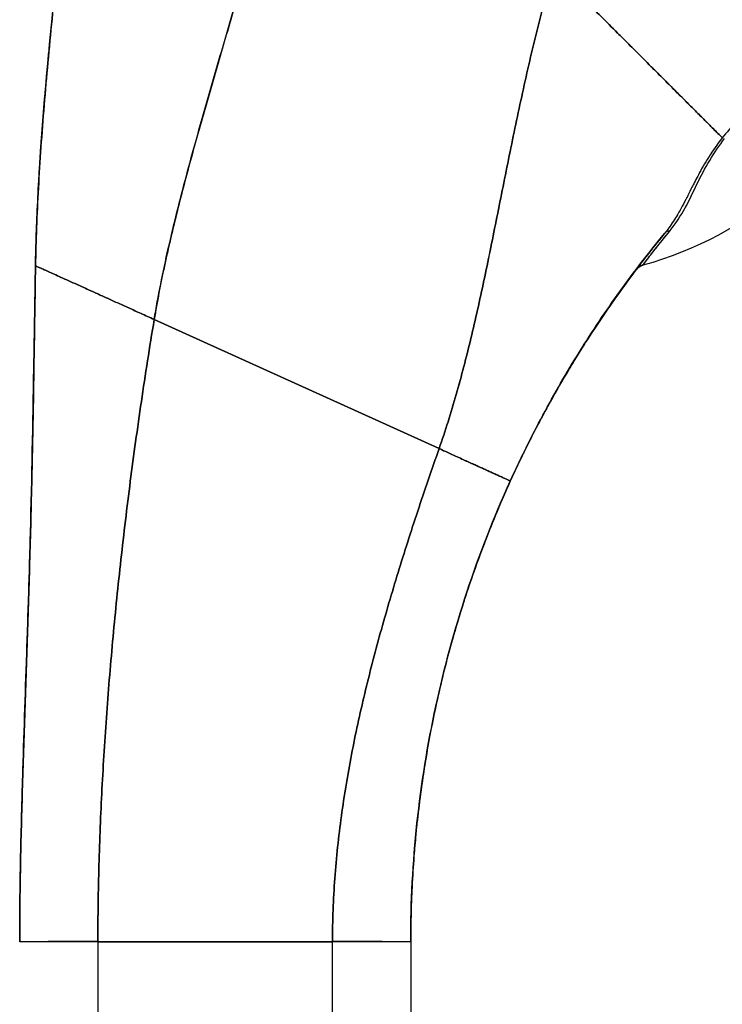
# Model space of a CAD drawing. Extents: x 807 to 1172, y 30 to 260.
# Tile 165 of 214: x 974.92 to 975.98, y 165.22 to 166.71. Entities that reach past the tile are written whole.
import ezdxf

# ---------------------------------------------------------------- set-up
doc = ezdxf.new("R2010")
doc.units = 0
doc.header["$LTSCALE"] = 4
doc.header["$MEASUREMENT"] = 0
doc.layers.get('0').update_dxf_attribs({"linetype": 'CONTINUOUS'})
doc.layers.get('DEFPOINTS').update_dxf_attribs({"linetype": 'CONTINUOUS'})
doc.styles.add('ROMANS', font='romans.shx')
doc.dimstyles.new('Default (ANSI)', dxfattribs={"dimscale": 20, "dimtxt": 0.07, "dimasz": 0.07, "dimexe": 0.125, "dimexo": 0.0625, "dimgap": 0.031496, "dimtad": 0, "dimtih": 1, "dimtoh": 1, "dimrnd": 1e-08, "dimzin": 0, "dimdsep": 46, "dimtxsty": 'ROMANS', "dimblk": 'Filled-1', "dimcen": 0.09, "dimdle": 0.393701, "dimclrd": 256, "dimclre": 256, "dimclrt": 256, "dimadec": 0, "dimazin": 0, "dimtfac": 0.928571, "dimtofl": 0, "dimtmove": 0, "dimatfit": 3, "dimfxl": 1, "dimtolj": 1, "dimtzin": 0, "dimlwd": -1, "dimlwe": -1, "dimarcsym": 0})

# ---------------------------------------------------------------- blocks, each defined once
blk = doc.blocks.new('Filled-1')
at = {"color": 0}
for p, q in [((0, 0), (-1, 0.1786)), ((-1, 0.1786), (-1, -0.1786)), ((-1, 0), (0, 0)), ((-1, -0.1786), (0, 0))]:
    blk.add_line(p, q, dxfattribs=at)
at = {"color": 0, "flags": 128}
blk.add_lwpolyline([(-1, -0.1786), (0, 0), (-1, 0.1786), (-1, -0.1786)], dxfattribs=at)
at = {"color": 0}
blk.add_solid([(-1, -0.1786), (0, 0), (-1, 0.1786), (-1, -0.1786)], dxfattribs=at)
blk = doc.blocks.new('*D76')
at = {"transparency": 16777216}
for p, q in [((976.1389, 199.4239), (966.2743, 199.4239)), ((968.7743, 198.0239), (968.7743, 173.21)), ((968.7743, 137.4489), (968.7743, 162.2627)), ((976.1389, 136.0489), (966.2743, 136.0489))]:
    blk.add_line(p, q, dxfattribs=at)
at = {"layer": 'DEFPOINTS', "color": 0, "transparency": 16777216}
for p in [(968.7743, 199.4239), (977.3889, 199.4239), (977.3889, 136.0489)]:
    blk.add_point(p, dxfattribs=at)
at = {"transparency": 16777216, "xscale": 1.400000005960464, "yscale": 1.400000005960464, "zscale": 1.400000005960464}
for p, rotation in [((968.7743, 199.4239), 90), ((968.7743, 136.0489), 270)]:
    blk.add_blockref('Filled-1', p, dxfattribs=dict(at, rotation=rotation))
at = {"transparency": 16777216, "insert": (968.7743, 167.7364), "char_height": 1.4, "attachment_point": 5, "style": 'ROMANS'}
blk.add_mtext('\\A1;\\fTahoma|b0|i0;\\H1.5400;63.37\\P\\fTahoma|b0|i0;\\H1.5400;DOOR\\P\\fTahoma|b0|i0;\\H1.5400;HEIGHT\\P\\fTahoma|b0|i0;\\H1.5400;(2 PL.)', dxfattribs=at)

msp = doc.modelspace()

# ---------------------------------------------------------------- linework, layer by layer
for p, q in [((975.8148, 166.278), (975.8146, 166.278)), ((975.8167, 166.2811), (975.8169, 166.2811)), ((975.1257, 166.2565), (975.556, 166.0614)), ((975.556, 166.0614), (975.1257, 166.2565)), ((975.6635, 166.0125), (975.6635, 166.0123)), ((975.6635, 166.0123), (975.6635, 166.0125)), ((975.0406, 165.3165), (975.0406, 164.3904)), ((975.0406, 165.3165), (975.395, 165.3165)), ((975.395, 165.3165), (975.0406, 165.3165)), ((975.395, 164.3904), (975.395, 165.3165)), ((975.5131, 165.3164), (975.5131, 164.3903))]:
    msp.add_line(p, q)
for centre in [(975.8693, 166.3193), (975.8693, 166.319)]:
    msp.add_arc(centre, 0.0201, 105.3601, 142.9508)
for centre, major_axis, ratio, start_param, end_param in [((975.718, 166.8703), (-0.5512, 0), 0.999774, 1.83929, 2.7281), ((975.9118, 166.3735), (-0.0155, 0.0127), 0.762042, 5.651821, 6.281349), ((977.1981, 165.3162), (-1.6818, -0.1038), 0.999999, 5.574933, 5.611608), ((976.298, 166.9199), (-0.4448, -0.5885), 0.000769, 6.250141, 6.282166), ((975.8695, 166.3196), (-0.0053, 0.0194), 0.999887, 0, 0.655638), ((975.8695, 166.3196), (-0.016, 0.0121), 0.999467, 5.627518, 6.283185), ((975.8695, 166.3193), (-0.0053, 0.0194), 0.999856, 0, 0.655679), ((975.8695, 166.3193), (-0.016, 0.0121), 0.999531, 5.627547, 6.283185), ((976.3065, 166.9331), (-0.4425, -0.5945), 0.000762, 6.250814, 6.282167), ((976.3065, 166.9328), (-0.4425, -0.5945), 0.00076, 6.282161, 6.313513), ((975.8184, 166.2816), (-0.0246, -0.0351), 0.024707, 4.735648, 4.824293), ((975.8187, 166.2815), (0.0282, 0.0403), 0.028435, 1.592532, 1.669619), ((975.8187, 166.2811), (0.0282, 0.0403), 0.029662, 1.590778, 1.667866), ((975.0406, 165.3164), (-0.1181, 0), 0.001274, 4.712398, 6.283169), ((975.395, 165.3164), (0.1181, 0), 0.001274, 0.000027, 1.570778)]:
    msp.add_ellipse(centre, major_axis=major_axis, ratio=ratio, start_param=start_param, end_param=end_param)
for points, knots in [([(975.1257, 166.2565), (975.1316, 166.2919), (975.1388, 166.3278), (975.147, 166.364), (975.1552, 166.4002), (975.1644, 166.4367), (975.1743, 166.4736), (975.1841, 166.5104), (975.1945, 166.5475), (975.2052, 166.5848), (975.216, 166.6221), (975.2269, 166.6598), (975.2378, 166.6977), (975.2487, 166.7356), (975.2594, 166.7738), (975.2697, 166.8125), (975.2799, 166.8512), (975.2897, 166.8903), (975.2986, 166.93), (975.2988, 166.9306), (975.2989, 166.9313), (975.2991, 166.932)], [0, 0, 0, 0, 0.166185, 0.166185, 0.166185, 0.332369, 0.332369, 0.332369, 0.498554, 0.498554, 0.498554, 0.664739, 0.664739, 0.664739, 0.830923, 0.830923, 0.830923, 0.997108, 0.997108, 0.997108, 1, 1, 1, 1]), ([(975.2991, 166.932), (975.2924, 166.9022), (975.2852, 166.8726), (975.2777, 166.8434), (975.2702, 166.8141), (975.2624, 166.7851), (975.2544, 166.7563), (975.2464, 166.7275), (975.2382, 166.6989), (975.23, 166.6705), (975.2218, 166.6421), (975.2136, 166.6139), (975.2055, 166.5858), (975.1975, 166.5577), (975.1895, 166.5297), (975.1819, 166.5019), (975.1743, 166.4741), (975.167, 166.4465), (975.1602, 166.419), (975.1533, 166.3915), (975.1469, 166.3642), (975.1411, 166.3371), (975.1353, 166.31), (975.1301, 166.2831), (975.1257, 166.2565)], [0, 0, 0, 0, 0.125, 0.125, 0.125, 0.25, 0.25, 0.25, 0.375, 0.375, 0.375, 0.5, 0.5, 0.5, 0.625, 0.625, 0.625, 0.75, 0.75, 0.75, 0.875, 0.875, 0.875, 1, 1, 1, 1]), ([(974.9464, 166.3376), (974.9469, 166.369), (974.948, 166.4014), (974.9497, 166.4346), (974.9513, 166.4679), (974.9535, 166.502), (974.956, 166.5368), (974.9586, 166.5716), (974.9616, 166.6071), (974.9649, 166.6431), (974.9683, 166.6791), (974.9719, 166.7157), (974.9756, 166.7527), (974.9787, 166.783), (974.9819, 166.8137), (974.9851, 166.8445)], [0, 0, 0, 0, 0.207436, 0.207436, 0.207436, 0.414872, 0.414872, 0.414872, 0.622309, 0.622309, 0.622309, 0.829745, 0.829745, 0.829745, 1, 1, 1, 1]), ([(974.9851, 166.8445), (974.9805, 166.7993), (974.9758, 166.7546), (974.9714, 166.7105), (974.967, 166.6663), (974.963, 166.6228), (974.9594, 166.5802), (974.9559, 166.5375), (974.953, 166.4958), (974.9508, 166.4553), (974.9485, 166.4148), (974.947, 166.3755), (974.9464, 166.3376)], [0, 0, 0, 0, 0.249407, 0.249407, 0.249407, 0.499604, 0.499604, 0.499604, 0.749802, 0.749802, 0.749802, 1, 1, 1, 1]), ([(974.9478, 166.3903), (974.9499, 166.4499), (974.9538, 166.5102), (974.9649, 166.6481), (974.9728, 166.726), (974.9823, 166.8174), (974.9837, 166.8307), (974.9851, 166.8441)], [1.833363, 1.833363, 1.833363, 1.833363, 2.290581, 2.290581, 2.887646, 2.887646, 2.990249, 2.990249, 2.990249, 2.990249]), ([(975.556, 166.0614), (975.5654, 166.0883), (975.5739, 166.1157), (975.5819, 166.1434), (975.5898, 166.1712), (975.5971, 166.1993), (975.604, 166.228), (975.6109, 166.2566), (975.6174, 166.2858), (975.6237, 166.3154), (975.63, 166.345), (975.6361, 166.375), (975.6422, 166.4055), (975.6483, 166.436), (975.6545, 166.467), (975.6608, 166.4983), (975.6672, 166.5296), (975.6738, 166.5612), (975.6807, 166.5932), (975.6877, 166.6251), (975.695, 166.6573), (975.7029, 166.6896), (975.7108, 166.7219), (975.7192, 166.7544), (975.7282, 166.7868)], [0, 0, 0, 0, 0.125006, 0.125006, 0.125006, 0.250011, 0.250011, 0.250011, 0.375017, 0.375017, 0.375017, 0.500022, 0.500022, 0.500022, 0.625028, 0.625028, 0.625028, 0.750033, 0.750033, 0.750033, 0.875039, 0.875039, 0.875039, 1, 1, 1, 1]), ([(975.7282, 166.7868), (975.7192, 166.7543), (975.7108, 166.7219), (975.7029, 166.6896), (975.695, 166.6573), (975.6877, 166.6251), (975.6807, 166.5931), (975.6738, 166.5612), (975.6672, 166.5296), (975.6608, 166.4983), (975.6545, 166.467), (975.6483, 166.436), (975.6422, 166.4055), (975.6361, 166.375), (975.6299, 166.345), (975.6237, 166.3154), (975.6174, 166.2858), (975.6109, 166.2566), (975.604, 166.228), (975.5971, 166.1993), (975.5898, 166.1711), (975.5819, 166.1434), (975.5739, 166.1157), (975.5654, 166.0883), (975.556, 166.0614)], [0, 0, 0, 0, 0.124999, 0.124999, 0.124999, 0.25, 0.25, 0.25, 0.375, 0.375, 0.375, 0.5, 0.5, 0.5, 0.625, 0.625, 0.625, 0.75, 0.75, 0.75, 0.875, 0.875, 0.875, 1, 1, 1, 1]), ([(975.9837, 166.531), (975.9831, 166.5316), (975.9825, 166.5322), (975.9818, 166.5329), (975.9799, 166.5349), (975.9778, 166.537), (975.9755, 166.5392), (975.9733, 166.5414), (975.971, 166.5438), (975.9685, 166.5463), (975.966, 166.5487), (975.9634, 166.5513), (975.9607, 166.554), (975.9597, 166.5551), (975.9586, 166.5561), (975.9576, 166.5572), (975.953, 166.5618), (975.9482, 166.5666), (975.9431, 166.5717), (975.9399, 166.5749), (975.9366, 166.5782), (975.9333, 166.5815), (975.9299, 166.5849), (975.9264, 166.5884), (975.9229, 166.5919), (975.9193, 166.5955), (975.9157, 166.5991), (975.912, 166.6029), (975.9083, 166.6066), (975.9044, 166.6104), (975.9006, 166.6143), (975.8943, 166.6206), (975.8878, 166.6271), (975.8812, 166.6338), (975.8796, 166.6353), (975.8781, 166.6368), (975.8765, 166.6384), (975.8684, 166.6465), (975.86, 166.6549), (975.8514, 166.6636), (975.8456, 166.6694), (975.8396, 166.6753), (975.8336, 166.6813), (975.831, 166.684), (975.8283, 166.6867), (975.8256, 166.6893), (975.8172, 166.6978), (975.8086, 166.7064), (975.7999, 166.7151), (975.794, 166.721), (975.788, 166.727), (975.7819, 166.7331), (975.7795, 166.7354), (975.7771, 166.7378), (975.7747, 166.7402), (975.7668, 166.7482), (975.7587, 166.7563), (975.7507, 166.7643), (975.7431, 166.7719), (975.7356, 166.7794), (975.7282, 166.7868)], [0, 0, 0, 0, 0.014459, 0.014459, 0.014459, 0.059138, 0.059138, 0.059138, 0.104088, 0.104088, 0.104088, 0.149346, 0.149346, 0.149346, 0.166667, 0.166667, 0.166667, 0.24084, 0.24084, 0.24084, 0.286952, 0.286952, 0.286952, 0.333189, 0.333189, 0.333189, 0.379462, 0.379462, 0.379462, 0.425634, 0.425634, 0.425634, 0.5, 0.5, 0.5, 0.517058, 0.517058, 0.517058, 0.606463, 0.606463, 0.606463, 0.666667, 0.666667, 0.666667, 0.693307, 0.693307, 0.693307, 0.776792, 0.776792, 0.776792, 0.833333, 0.833333, 0.833333, 0.855634, 0.855634, 0.855634, 0.929684, 0.929684, 0.929684, 1, 1, 1, 1]), ([(975.7282, 166.7868), (975.7356, 166.7794), (975.7431, 166.7719), (975.7507, 166.7643), (975.7587, 166.7563), (975.7668, 166.7482), (975.7747, 166.7402), (975.7771, 166.7379), (975.7795, 166.7355), (975.7819, 166.7331), (975.788, 166.727), (975.794, 166.721), (975.7999, 166.7151), (975.8086, 166.7064), (975.8172, 166.6978), (975.8256, 166.6893), (975.8283, 166.6867), (975.831, 166.684), (975.8336, 166.6813), (975.8396, 166.6753), (975.8456, 166.6694), (975.8514, 166.6636), (975.86, 166.6549), (975.8684, 166.6465), (975.8765, 166.6384), (975.8781, 166.6368), (975.8796, 166.6353), (975.8812, 166.6338), (975.8878, 166.6271), (975.8943, 166.6206), (975.9006, 166.6143), (975.9083, 166.6065), (975.9158, 166.5991), (975.9229, 166.592), (975.93, 166.5848), (975.9367, 166.5781), (975.9431, 166.5717), (975.9482, 166.5666), (975.953, 166.5618), (975.9576, 166.5572), (975.9586, 166.5561), (975.9597, 166.5551), (975.9607, 166.554), (975.9634, 166.5513), (975.966, 166.5487), (975.9685, 166.5463), (975.971, 166.5438), (975.9733, 166.5414), (975.9755, 166.5392), (975.9778, 166.537), (975.9799, 166.5349), (975.9818, 166.5329), (975.9825, 166.5322), (975.9831, 166.5316), (975.9837, 166.531)], [0, 0, 0, 0, 0.070424, 0.070424, 0.070424, 0.144534, 0.144534, 0.144534, 0.166667, 0.166667, 0.166667, 0.223344, 0.223344, 0.223344, 0.306735, 0.306735, 0.306735, 0.333333, 0.333333, 0.333333, 0.393546, 0.393546, 0.393546, 0.482972, 0.482972, 0.482972, 0.5, 0.5, 0.5, 0.574384, 0.574384, 0.574384, 0.666667, 0.666667, 0.666667, 0.759127, 0.759127, 0.759127, 0.833333, 0.833333, 0.833333, 0.850626, 0.850626, 0.850626, 0.89589, 0.89589, 0.89589, 0.940848, 0.940848, 0.940848, 0.985537, 0.985537, 0.985537, 1, 1, 1, 1]), ([(976.2214, 166.6544), (976.2169, 166.6524), (976.2117, 166.6505), (976.2053, 166.6485), (976.2034, 166.6479), (976.2013, 166.6473), (976.1992, 166.6466), (976.1974, 166.6461), (976.1955, 166.6455), (976.1935, 166.6449), (976.1887, 166.6435), (976.1836, 166.642), (976.1783, 166.6405), (976.1749, 166.6395), (976.1714, 166.6385), (976.168, 166.6375), (976.1654, 166.6367), (976.1629, 166.636), (976.1603, 166.6352), (976.1599, 166.635), (976.1594, 166.6349), (976.159, 166.6348), (976.151, 166.6323), (976.143, 166.6297), (976.1348, 166.6269), (976.1344, 166.6268), (976.1341, 166.6267), (976.1338, 166.6266), (976.1243, 166.6233), (976.1146, 166.6196), (976.105, 166.6157), (976.1028, 166.6149), (976.1007, 166.614), (976.0986, 166.6131), (976.0975, 166.6126), (976.0963, 166.6121), (976.0952, 166.6116), (976.0862, 166.6077), (976.0772, 166.6036), (976.0685, 166.5991), (976.0671, 166.5984), (976.0657, 166.5976), (976.0643, 166.5969), (976.0536, 166.5913), (976.0434, 166.5852), (976.0339, 166.5785), (976.0335, 166.5782), (976.0331, 166.578), (976.0327, 166.5777), (976.0228, 166.5707), (976.0138, 166.5632), (976.0056, 166.5553), (975.9975, 166.5475), (975.9902, 166.5393), (975.9837, 166.531)], [0, 0, 0, 0, 0.095523, 0.095523, 0.095523, 0.125, 0.125, 0.125, 0.150006, 0.150006, 0.150006, 0.211266, 0.211266, 0.211266, 0.25, 0.25, 0.25, 0.278579, 0.278579, 0.278579, 0.283368, 0.283368, 0.283368, 0.371453, 0.371453, 0.371453, 0.375, 0.375, 0.375, 0.477463, 0.477463, 0.477463, 0.5, 0.5, 0.5, 0.512193, 0.512193, 0.512193, 0.609209, 0.609209, 0.609209, 0.625, 0.625, 0.625, 0.744987, 0.744987, 0.744987, 0.75, 0.75, 0.75, 0.875, 0.875, 0.875, 1, 1, 1, 1]), ([(975.9837, 166.531), (975.9761, 166.5214), (975.9693, 166.5115), (975.9632, 166.5019), (975.9632, 166.5018), (975.9631, 166.5017), (975.963, 166.5015), (975.9574, 166.4927), (975.9523, 166.484), (975.9476, 166.4751), (975.9473, 166.4745), (975.9469, 166.4739), (975.9466, 166.4733), (975.9448, 166.4699), (975.9431, 166.4666), (975.9414, 166.4632), (975.9402, 166.4609), (975.939, 166.4586), (975.9379, 166.4562), (975.9358, 166.4522), (975.9338, 166.4481), (975.9317, 166.444), (975.9312, 166.443), (975.9307, 166.4419), (975.9302, 166.4409), (975.9279, 166.4365), (975.9256, 166.432), (975.9233, 166.4276), (975.9211, 166.4237), (975.9189, 166.4197), (975.9166, 166.4158), (975.9164, 166.4154), (975.9162, 166.4151), (975.916, 166.4147), (975.914, 166.4115), (975.912, 166.4082), (975.9099, 166.405), (975.9077, 166.4017), (975.9054, 166.3983), (975.903, 166.395), (975.9009, 166.3921), (975.8986, 166.3891), (975.8963, 166.3863)], [0, 0, 0, 0, 0.2, 0.2, 0.2, 0.202822, 0.202822, 0.202822, 0.387433, 0.387433, 0.387433, 0.4, 0.4, 0.4, 0.469613, 0.469613, 0.469613, 0.517, 0.517, 0.517, 0.6, 0.6, 0.6, 0.621251, 0.621251, 0.621251, 0.71154, 0.71154, 0.71154, 0.792621, 0.792621, 0.792621, 0.8, 0.8, 0.8, 0.866842, 0.866842, 0.866842, 0.937291, 0.937291, 0.937291, 1, 1, 1, 1]), ([(975.905, 166.3908), (975.9134, 166.4017), (975.9211, 166.4132), (975.9276, 166.425), (975.9342, 166.4368), (975.9395, 166.4488), (975.9454, 166.4608), (975.9513, 166.4729), (975.9577, 166.4851), (975.9647, 166.4967), (975.9716, 166.5084), (975.9792, 166.5195), (975.9873, 166.5299)], [0, 0, 0, 0, 0.25, 0.25, 0.25, 0.5, 0.5, 0.5, 0.75, 0.75, 0.75, 1, 1, 1, 1]), ([(975.6635, 166.0125), (975.6789, 166.0464), (975.6953, 166.0796), (975.7127, 166.1121), (975.7301, 166.1445), (975.7485, 166.1763), (975.7679, 166.2074), (975.7873, 166.2385), (975.8076, 166.269), (975.829, 166.2988), (975.8504, 166.3286), (975.8728, 166.3577), (975.8963, 166.3863)], [0, 0, 0, 0, 0.25, 0.25, 0.25, 0.5, 0.5, 0.5, 0.75, 0.75, 0.75, 1, 1, 1, 1]), ([(975.8963, 166.3863), (975.8826, 166.3697), (975.8693, 166.3528), (975.8564, 166.3358), (975.8412, 166.3158), (975.8264, 166.2955), (975.8122, 166.2749), (975.7979, 166.2543), (975.7842, 166.2334), (975.7708, 166.2121), (975.7575, 166.1909), (975.7447, 166.1694), (975.7323, 166.1475), (975.7199, 166.1257), (975.708, 166.1035), (975.6965, 166.081), (975.685, 166.0585), (975.674, 166.0357), (975.6635, 166.0125)], [0, 0, 0, 0, 0.1456, 0.1456, 0.1456, 0.31648, 0.31648, 0.31648, 0.48736, 0.48736, 0.48736, 0.65824, 0.65824, 0.65824, 0.82912, 0.82912, 0.82912, 1, 1, 1, 1]), ([(975.8963, 166.3863), (975.8897, 166.3782), (975.8839, 166.371), (975.8789, 166.3647), (975.8771, 166.3624), (975.8753, 166.3602), (975.8737, 166.3581), (975.871, 166.3546), (975.8685, 166.3514), (975.8662, 166.3485), (975.8635, 166.345), (975.8611, 166.3419), (975.8593, 166.3394), (975.8588, 166.3388), (975.8583, 166.3381), (975.8578, 166.3375), (975.8557, 166.3347), (975.8543, 166.3329), (975.8537, 166.3321), (975.8536, 166.3319), (975.8535, 166.3318), (975.8535, 166.3317)], [0, 0, 0, 0, 0.245449, 0.245449, 0.245449, 0.333333, 0.333333, 0.333333, 0.482385, 0.482385, 0.482385, 0.666667, 0.666667, 0.666667, 0.717769, 0.717769, 0.717769, 0.959443, 0.959443, 0.959443, 1, 1, 1, 1]), ([(975.8963, 166.3863), (975.889, 166.3773), (975.8824, 166.3692), (975.8768, 166.3621), (975.8758, 166.3608), (975.8748, 166.3595), (975.8738, 166.3583), (975.8695, 166.3528), (975.8659, 166.3481), (975.8629, 166.3442), (975.8616, 166.3424), (975.8604, 166.3409), (975.8593, 166.3395), (975.8575, 166.3371), (975.856, 166.3352), (975.8551, 166.3338), (975.8542, 166.3327), (975.8537, 166.332), (975.8535, 166.3317)], [0, 0, 0, 0, 0.281412, 0.281412, 0.281412, 0.333333, 0.333333, 0.333333, 0.563955, 0.563955, 0.563955, 0.666667, 0.666667, 0.666667, 0.846576, 0.846576, 0.846576, 1, 1, 1, 1]), ([(975.8642, 166.339), (975.8644, 166.3393), (975.8649, 166.3399), (975.8657, 166.341), (975.8671, 166.3429), (975.8696, 166.3462), (975.8731, 166.3508), (975.8766, 166.3553), (975.881, 166.361), (975.8865, 166.3678), (975.8917, 166.3745), (975.8979, 166.3822), (975.905, 166.3908)], [0, 0, 0, 0, 0.15805, 0.15805, 0.15805, 0.445483, 0.445483, 0.445483, 0.727137, 0.727137, 0.727137, 1, 1, 1, 1]), ([(975.8642, 166.339), (975.8646, 166.3396), (975.8665, 166.3421), (975.8698, 166.3464), (975.873, 166.3507), (975.8777, 166.3568), (975.8836, 166.3643), (975.8895, 166.3718), (975.8967, 166.3807), (975.905, 166.3908)], [0, 0, 0, 0, 0.333333, 0.333333, 0.333333, 0.666667, 0.666667, 0.666667, 1, 1, 1, 1]), ([(974.9225, 165.3164), (974.9225, 165.3575), (974.923, 165.3982), (974.9238, 165.4388), (974.9246, 165.4793), (974.9257, 165.5197), (974.9269, 165.56), (974.9282, 165.6004), (974.9295, 165.6407), (974.9309, 165.6812), (974.9323, 165.7217), (974.9337, 165.7625), (974.935, 165.8036), (974.9363, 165.8448), (974.9375, 165.8864), (974.9387, 165.9288), (974.9398, 165.9711), (974.9408, 166.0142), (974.9417, 166.0583), (974.9426, 166.1024), (974.9434, 166.1475), (974.9441, 166.1939), (974.9449, 166.2404), (974.9456, 166.2881), (974.9464, 166.3376)], [0.0000011, 0.0000011, 0.0000011, 0.0000011, 0.125, 0.125, 0.125, 0.25, 0.25, 0.25, 0.375, 0.375, 0.375, 0.5, 0.5, 0.5, 0.625, 0.625, 0.625, 0.75, 0.75, 0.75, 0.875, 0.875, 0.875, 1, 1, 1, 1]), ([(974.9464, 166.3376), (974.9456, 166.2881), (974.9449, 166.2404), (974.9441, 166.1939), (974.9434, 166.1475), (974.9426, 166.1024), (974.9417, 166.0583), (974.9408, 166.0142), (974.9398, 165.9711), (974.9387, 165.9288), (974.9375, 165.8864), (974.9363, 165.8448), (974.935, 165.8036), (974.9337, 165.7625), (974.9323, 165.7217), (974.9309, 165.6812), (974.9295, 165.6407), (974.9282, 165.6004), (974.9269, 165.56), (974.9257, 165.5197), (974.9246, 165.4793), (974.9238, 165.4388), (974.923, 165.3982), (974.9225, 165.3575), (974.9225, 165.3164)], [0, 0, 0, 0, 0.125, 0.125, 0.125, 0.25, 0.25, 0.25, 0.375, 0.375, 0.375, 0.5, 0.5, 0.5, 0.625, 0.625, 0.625, 0.75, 0.75, 0.75, 0.875, 0.875, 0.875, 0.9999989, 0.9999989, 0.9999989, 0.9999989]), ([(974.9225, 165.3273), (974.9225, 165.3273), (974.9225, 165.3273), (974.9225, 165.3273), (974.9225, 165.3274), (974.9225, 165.3276), (974.9225, 165.3277), (974.9225, 165.3286), (974.9225, 165.3294), (974.9225, 165.3314), (974.9225, 165.3326), (974.9226, 165.3369), (974.9226, 165.3404), (974.9226, 165.3517), (974.9227, 165.3606), (974.9229, 165.3775), (974.923, 165.3855), (974.9232, 165.407), (974.9235, 165.4213), (974.9246, 165.4779), (974.9257, 165.5216), (974.9308, 165.6881), (974.9355, 165.8112), (974.9409, 166.0171), (974.9425, 166.0995), (974.9443, 166.2096), (974.9448, 166.2371), (974.9454, 166.2737), (974.9455, 166.2829), (974.9458, 166.3011), (974.946, 166.3105), (974.9461, 166.3212), (974.9462, 166.3233), (974.9462, 166.3269), (974.9463, 166.3285), (974.9463, 166.3308), (974.9463, 166.3316), (974.9464, 166.3335), (974.9464, 166.3341), (974.9464, 166.3359), (974.9464, 166.3362), (974.9464, 166.3366)], [0, 0, 0, 0, 0.000067, 0.000067, 0.0006, 0.0006, 0.004866, 0.004866, 0.02255, 0.02255, 0.046136, 0.046136, 0.09951, 0.09951, 0.193748, 0.193748, 0.263624, 0.263624, 0.374564, 0.374564, 0.702154, 0.702154, 1.645876, 1.645876, 2.275028, 2.275028, 2.484725, 2.484725, 2.554638, 2.554638, 2.624152, 2.624152, 2.641441, 2.641441, 2.658826, 2.658826, 2.675992, 2.675992, 2.708063, 2.708063, 2.793422, 2.793422, 2.793422, 2.793422]), ([(975.1257, 166.2565), (975.1188, 166.2596), (975.1122, 166.2626), (975.1058, 166.2655), (975.0994, 166.2684), (975.0932, 166.2713), (975.0872, 166.274), (975.0811, 166.2767), (975.0753, 166.2794), (975.0696, 166.2819), (975.0639, 166.2845), (975.0584, 166.287), (975.0531, 166.2894), (975.0477, 166.2918), (975.0426, 166.2942), (975.0376, 166.2965), (975.0325, 166.2987), (975.0277, 166.3009), (975.023, 166.3031), (975.0183, 166.3052), (975.0137, 166.3072), (975.0094, 166.3092), (975.005, 166.3112), (975.0008, 166.3131), (974.9967, 166.3149), (974.9927, 166.3168), (974.9888, 166.3185), (974.9851, 166.3202), (974.9814, 166.3218), (974.9779, 166.3234), (974.9747, 166.3249), (974.9714, 166.3264), (974.9683, 166.3278), (974.9655, 166.329), (974.9626, 166.3303), (974.9601, 166.3315), (974.9578, 166.3325), (974.9555, 166.3336), (974.9534, 166.3345), (974.9518, 166.3352), (974.9501, 166.336), (974.9488, 166.3366), (974.9478, 166.337), (974.9469, 166.3374), (974.9464, 166.3376), (974.9464, 166.3376)], [0, 0, 0, 0, 0.066667, 0.066667, 0.066667, 0.133333, 0.133333, 0.133333, 0.2, 0.2, 0.2, 0.266667, 0.266667, 0.266667, 0.333333, 0.333333, 0.333333, 0.4, 0.4, 0.4, 0.466667, 0.466667, 0.466667, 0.533333, 0.533333, 0.533333, 0.6, 0.6, 0.6, 0.666667, 0.666667, 0.666667, 0.733333, 0.733333, 0.733333, 0.8, 0.8, 0.8, 0.866667, 0.866667, 0.866667, 0.933333, 0.933333, 0.933333, 1, 1, 1, 1]), ([(975.8535, 166.3317), (975.8534, 166.3317), (975.8534, 166.3316), (975.8534, 166.3316), (975.8533, 166.3315), (975.8533, 166.3314), (975.8533, 166.3314)], [0, 0, 0, 0, 0.216888, 0.216888, 0.216888, 1, 1, 1, 1]), ([(975.8533, 166.3311), (975.8533, 166.3311), (975.8533, 166.3311), (975.8533, 166.3311), (975.8533, 166.3311), (975.8534, 166.3312), (975.8535, 166.3314)], [0, 0, 0, 0, 0.211211, 0.211211, 0.211211, 1, 1, 1, 1]), ([(975.8538, 166.3317), (975.8538, 166.3317), (975.8538, 166.3317), (975.8538, 166.3317), (975.8539, 166.3318), (975.8542, 166.3323), (975.8547, 166.3329), (975.8553, 166.3337)], [0, 0, 0, 0, 0.00394923, 0.00394923, 0.02987613, 0.02987613, 0.08385348, 0.08385348, 0.08385348, 0.08385348]), ([(975.8148, 166.2783), (975.8038, 166.2626), (975.7932, 166.2467), (975.7828, 166.2306), (975.7779, 166.223), (975.773, 166.2153), (975.7682, 166.2076), (975.7628, 166.199), (975.7576, 166.1905), (975.7524, 166.1818), (975.7426, 166.1654), (975.733, 166.1488), (975.7237, 166.132)], [0, 0, 0, 0, 0.333333, 0.333333, 0.333333, 0.491831, 0.491831, 0.491831, 0.666667, 0.666667, 0.666667, 1, 1, 1, 1]), ([(975.0406, 165.3165), (975.0406, 165.3552), (975.0412, 165.3937), (975.0422, 165.4321), (975.0433, 165.4706), (975.0448, 165.5089), (975.0468, 165.5471), (975.0488, 165.5854), (975.0512, 165.6237), (975.054, 165.662), (975.0568, 165.7003), (975.06, 165.7387), (975.0636, 165.7773), (975.0671, 165.8159), (975.0711, 165.8547), (975.0754, 165.8938), (975.0798, 165.9328), (975.0845, 165.9722), (975.0896, 166.012), (975.0947, 166.0517), (975.1003, 166.0919), (975.1063, 166.1326), (975.1123, 166.1734), (975.1187, 166.2146), (975.1257, 166.2565)], [0, 0, 0, 0, 0.125, 0.125, 0.125, 0.25, 0.25, 0.25, 0.375, 0.375, 0.375, 0.5, 0.5, 0.5, 0.625, 0.625, 0.625, 0.75, 0.75, 0.75, 0.875, 0.875, 0.875, 1, 1, 1, 1]), ([(975.1257, 166.2565), (975.1187, 166.2146), (975.1123, 166.1734), (975.1063, 166.1326), (975.1003, 166.0919), (975.0947, 166.0517), (975.0896, 166.012), (975.0845, 165.9722), (975.0798, 165.9328), (975.0754, 165.8938), (975.0711, 165.8547), (975.0671, 165.8159), (975.0636, 165.7773), (975.06, 165.7387), (975.0568, 165.7003), (975.054, 165.662), (975.0512, 165.6237), (975.0488, 165.5854), (975.0468, 165.5471), (975.0448, 165.5089), (975.0433, 165.4706), (975.0422, 165.4321), (975.0412, 165.3937), (975.0406, 165.3552), (975.0406, 165.3165)], [0, 0, 0, 0, 0.125, 0.125, 0.125, 0.25, 0.25, 0.25, 0.375, 0.375, 0.375, 0.5, 0.5, 0.5, 0.625, 0.625, 0.625, 0.75, 0.75, 0.75, 0.875, 0.875, 0.875, 1, 1, 1, 1]), ([(975.7237, 166.132), (975.7205, 166.1262), (975.7168, 166.1194), (975.7127, 166.1118), (975.7112, 166.1089), (975.7096, 166.1059), (975.7079, 166.1028), (975.7067, 166.1004), (975.7054, 166.098), (975.704, 166.0954), (975.699, 166.0858), (975.6935, 166.075), (975.6876, 166.0631), (975.6822, 166.0522), (975.6765, 166.0404), (975.6705, 166.0275), (975.6682, 166.0226), (975.6659, 166.0175), (975.6635, 166.0123)], [0, 0, 0, 0, 0.242574, 0.242574, 0.242574, 0.333333, 0.333333, 0.333333, 0.402843, 0.402843, 0.402843, 0.666667, 0.666667, 0.666667, 0.908054, 0.908054, 0.908054, 1, 1, 1, 1]), ([(974.9225, 165.3164), (974.9225, 165.3572), (974.923, 165.3978), (974.9238, 165.4381), (974.9246, 165.4786), (974.9257, 165.519), (974.9269, 165.5593), (974.9282, 165.5996), (974.9295, 165.64), (974.9309, 165.6805), (974.9323, 165.721), (974.9337, 165.7617), (974.935, 165.8029), (974.9363, 165.8441), (974.9375, 165.8857), (974.9387, 165.9281), (974.9398, 165.9704), (974.9408, 166.0135), (974.9417, 166.0576), (974.942, 166.072), (974.9423, 166.0866), (974.9425, 166.1012)], [0.0007124, 0.0007124, 0.0007124, 0.0007124, 0.125, 0.125, 0.125, 0.25, 0.25, 0.25, 0.375, 0.375, 0.375, 0.5, 0.5, 0.5, 0.625, 0.625, 0.625, 0.75, 0.75, 0.75, 0.7909687, 0.7909687, 0.7909687, 0.7909687]), ([(975.395, 165.3165), (975.395, 165.3486), (975.3962, 165.3805), (975.3985, 165.4122), (975.4008, 165.4438), (975.4041, 165.4752), (975.4084, 165.5064), (975.4127, 165.5375), (975.4178, 165.5685), (975.4237, 165.5992), (975.4296, 165.63), (975.4363, 165.6606), (975.4436, 165.6912), (975.4509, 165.7217), (975.4588, 165.7521), (975.4672, 165.7826), (975.4757, 165.8131), (975.4846, 165.8436), (975.4941, 165.8743), (975.5035, 165.9049), (975.5134, 165.9358), (975.5237, 165.9669), (975.5341, 165.998), (975.5448, 166.0295), (975.556, 166.0614)], [0, 0, 0, 0, 0.125, 0.125, 0.125, 0.25, 0.25, 0.25, 0.375, 0.375, 0.375, 0.5, 0.5, 0.5, 0.625, 0.625, 0.625, 0.75, 0.75, 0.75, 0.875, 0.875, 0.875, 1, 1, 1, 1]), ([(975.556, 166.0614), (975.5448, 166.0295), (975.5341, 165.998), (975.5237, 165.9669), (975.5134, 165.9358), (975.5035, 165.9049), (975.4941, 165.8743), (975.4846, 165.8436), (975.4757, 165.8131), (975.4672, 165.7826), (975.4588, 165.7521), (975.4509, 165.7217), (975.4436, 165.6912), (975.4363, 165.6606), (975.4296, 165.63), (975.4237, 165.5992), (975.4178, 165.5685), (975.4127, 165.5375), (975.4084, 165.5064), (975.4041, 165.4752), (975.4008, 165.4438), (975.3985, 165.4122), (975.3962, 165.3805), (975.395, 165.3486), (975.395, 165.3165)], [0, 0, 0, 0, 0.125, 0.125, 0.125, 0.25, 0.25, 0.25, 0.375, 0.375, 0.375, 0.5, 0.5, 0.5, 0.625, 0.625, 0.625, 0.75, 0.75, 0.75, 0.875, 0.875, 0.875, 1, 1, 1, 1]), ([(975.6635, 166.0125), (975.6635, 166.0125), (975.663, 166.0127), (975.6622, 166.0131), (975.6617, 166.0133), (975.6612, 166.0135), (975.6606, 166.0138), (975.6601, 166.0141), (975.6594, 166.0144), (975.6587, 166.0147), (975.658, 166.015), (975.6573, 166.0153), (975.6565, 166.0157), (975.6557, 166.016), (975.6549, 166.0164), (975.6541, 166.0168), (975.6532, 166.0172), (975.6524, 166.0176), (975.6515, 166.018), (975.6506, 166.0184), (975.6497, 166.0188), (975.6487, 166.0192), (975.6478, 166.0197), (975.6469, 166.0201), (975.646, 166.0205), (975.645, 166.0209), (975.6441, 166.0214), (975.6431, 166.0218), (975.6422, 166.0222), (975.6412, 166.0227), (975.6403, 166.0231), (975.6393, 166.0235), (975.6384, 166.024), (975.6374, 166.0244), (975.6355, 166.0253), (975.6336, 166.0261), (975.6316, 166.027), (975.6297, 166.0279), (975.6278, 166.0288), (975.6258, 166.0297), (975.6239, 166.0306), (975.6219, 166.0315), (975.6199, 166.0324), (975.6178, 166.0333), (975.6157, 166.0343), (975.6135, 166.0352), (975.6114, 166.0362), (975.6091, 166.0373), (975.6067, 166.0384), (975.6043, 166.0394), (975.6018, 166.0406), (975.5991, 166.0418), (975.5964, 166.043), (975.5936, 166.0443), (975.5905, 166.0457), (975.5874, 166.0471), (975.5841, 166.0486), (975.5806, 166.0502), (975.577, 166.0518), (975.5732, 166.0536), (975.5691, 166.0554), (975.565, 166.0573), (975.5606, 166.0593), (975.556, 166.0614)], [0, 0, 0, 0, 0.0625, 0.0625, 0.0625, 0.09375, 0.09375, 0.09375, 0.125, 0.125, 0.125, 0.15625, 0.15625, 0.15625, 0.1875, 0.1875, 0.1875, 0.21875, 0.21875, 0.21875, 0.25, 0.25, 0.25, 0.28125, 0.28125, 0.28125, 0.3125, 0.3125, 0.3125, 0.34375, 0.34375, 0.34375, 0.375, 0.375, 0.375, 0.4375, 0.4375, 0.4375, 0.5, 0.5, 0.5, 0.5625, 0.5625, 0.5625, 0.625, 0.625, 0.625, 0.6875, 0.6875, 0.6875, 0.75, 0.75, 0.75, 0.8125, 0.8125, 0.8125, 0.875, 0.875, 0.875, 0.9375, 0.9375, 0.9375, 1, 1, 1, 1]), ([(975.556, 166.0614), (975.5606, 166.0593), (975.5694, 166.0553), (975.5808, 166.0501), (975.5907, 166.0456), (975.5993, 166.0417), (975.6068, 166.0383), (975.6136, 166.0352), (975.6199, 166.0324), (975.6259, 166.0297), (975.6317, 166.027), (975.6364, 166.0248), (975.6403, 166.0231), (975.6431, 166.0218), (975.646, 166.0205), (975.6488, 166.0192), (975.6515, 166.018), (975.6541, 166.0168), (975.6566, 166.0157), (975.6588, 166.0147), (975.6607, 166.0138), (975.6628, 166.0128), (975.6635, 166.0125), (975.6635, 166.0125)], [0, 0, 0, 0, 0.0625, 0.125, 0.1875, 0.25, 0.3125, 0.375, 0.4375, 0.5, 0.5625, 0.625, 0.65625, 0.6875, 0.71875, 0.75, 0.78125, 0.8125, 0.84375, 0.875, 0.90625, 0.9375, 1, 1, 1, 1]), ([(975.5131, 165.3164), (975.5131, 165.3764), (975.5163, 165.4362), (975.5226, 165.4956), (975.529, 165.5549), (975.5385, 165.6138), (975.551, 165.6721), (975.5636, 165.7303), (975.5793, 165.788), (975.598, 165.8448), (975.6168, 165.9016), (975.6386, 165.9575), (975.6635, 166.0125)], [0.0000012, 0.0000012, 0.0000012, 0.0000012, 0.25, 0.25, 0.25, 0.5, 0.5, 0.5, 0.75, 0.75, 0.75, 1, 1, 1, 1]), ([(975.6635, 166.0125), (975.6511, 165.985), (975.6394, 165.9573), (975.6285, 165.9293), (975.6175, 165.9013), (975.6074, 165.8732), (975.598, 165.8448), (975.5887, 165.8164), (975.5801, 165.7878), (975.5722, 165.759), (975.5644, 165.7302), (975.5573, 165.7012), (975.551, 165.6721), (975.5447, 165.6429), (975.5392, 165.6137), (975.5345, 165.5842), (975.5298, 165.5548), (975.5258, 165.5252), (975.5226, 165.4956), (975.5195, 165.4659), (975.5171, 165.4361), (975.5155, 165.4062), (975.5139, 165.3764), (975.5131, 165.3464), (975.5131, 165.3164)], [0, 0, 0, 0, 0.125, 0.125, 0.125, 0.25, 0.25, 0.25, 0.375, 0.375, 0.375, 0.5, 0.5, 0.5, 0.625, 0.625, 0.625, 0.75, 0.75, 0.75, 0.875, 0.875, 0.875, 0.9999988, 0.9999988, 0.9999988, 0.9999988]), ([(975.6635, 166.0123), (975.6517, 165.9863), (975.6398, 165.9582), (975.6278, 165.9275), (975.6277, 165.9273), (975.6276, 165.9271), (975.6276, 165.9269), (975.6175, 165.9011), (975.6075, 165.8734), (975.598, 165.8446), (975.5961, 165.8389), (975.5943, 165.8332), (975.5924, 165.8275), (975.5876, 165.8122), (975.5829, 165.7966), (975.5784, 165.781), (975.5772, 165.7767), (975.5759, 165.7725), (975.5748, 165.7682)], [0, 0, 0, 0, 0.1419899, 0.1419899, 0.1419899, 0.1428571, 0.1428571, 0.1428571, 0.2622275, 0.2622275, 0.2622275, 0.2857143, 0.2857143, 0.2857143, 0.3484095, 0.3484095, 0.3484095, 0.3655458, 0.3655458, 0.3655458, 0.3655458]), ([(975.5345, 165.5845), (975.5344, 165.5834), (975.5342, 165.5823), (975.534, 165.5812), (975.5317, 165.5665), (975.5296, 165.5525), (975.5279, 165.539), (975.5258, 165.5237), (975.5241, 165.5091), (975.5226, 165.4954), (975.5224, 165.4937), (975.5223, 165.492), (975.5221, 165.4903), (975.5214, 165.4833), (975.5207, 165.4765), (975.5201, 165.47), (975.5191, 165.4587), (975.5182, 165.4482), (975.5175, 165.4386), (975.5169, 165.4307), (975.5165, 165.4234), (975.5161, 165.4166)], [0.6328296, 0.6328296, 0.6328296, 0.6328296, 0.6384093, 0.6384093, 0.6384093, 0.7142857, 0.7142857, 0.7142857, 0.8010789, 0.8010789, 0.8010789, 0.8118195, 0.8118195, 0.8118195, 0.8571429, 0.8571429, 0.8571429, 0.9358484, 0.9358484, 0.9358484, 1, 1, 1, 1]), ([(974.9258, 165.5211), (974.9258, 165.5204), (974.9258, 165.52), (974.9258, 165.52), (974.9258, 165.52), (974.9258, 165.5202), (974.9258, 165.5206), (974.9258, 165.5211)], [0, 0, 0, 0, 0.02077593, 0.02077593, 0.02526228, 0.02526228, 0.04198083, 0.04198083, 0.04198083, 0.04198083]), ([(975.5161, 165.4166), (975.5156, 165.4079), (975.5151, 165.3999), (975.5148, 165.3923), (975.5147, 165.3893), (975.5145, 165.3863), (975.5144, 165.3835), (975.514, 165.3735), (975.5138, 165.3644), (975.5136, 165.3571), (975.5134, 165.3498), (975.5133, 165.3442), (975.5133, 165.3405), (975.5132, 165.3402), (975.5132, 165.3399), (975.5132, 165.3396), (975.5132, 165.3364), (975.5132, 165.3349), (975.5132, 165.3348)], [0, 0, 0, 0, 0.178131, 0.178131, 0.178131, 0.25, 0.25, 0.25, 0.499466, 0.499466, 0.499466, 0.75, 0.75, 0.75, 0.769962, 0.769962, 0.769962, 1, 1, 1, 1]), ([(975.5132, 165.3348), (975.5132, 165.3348), (975.5132, 165.3348), (975.5132, 165.3349), (975.5132, 165.3349), (975.5132, 165.3349), (975.5132, 165.3349), (975.5132, 165.3349), (975.5132, 165.335), (975.5132, 165.335), (975.5132, 165.335), (975.5132, 165.335), (975.5132, 165.3351), (975.5132, 165.3351), (975.5132, 165.3351), (975.5132, 165.3351)], [0, 0, 0, 0, 0.199561, 0.199561, 0.199561, 0.424062, 0.424062, 0.424062, 0.648562, 0.648562, 0.648562, 0.873063, 0.873063, 0.873063, 1, 1, 1, 1]), ([(975.5132, 165.3351), (975.5132, 165.3351), (975.5132, 165.3351), (975.5132, 165.3351), (975.5132, 165.3351), (975.5132, 165.3351), (975.5132, 165.3351), (975.5132, 165.3351), (975.5132, 165.3351), (975.5132, 165.3351)], [0, 0, 0, 0, 0.250784, 0.250784, 0.250784, 0.827856, 0.827856, 0.827856, 1, 1, 1, 1]), ([(975.0406, 165.3165), (975.0356, 165.3165), (975.0308, 165.3165), (975.0264, 165.3165), (975.0219, 165.3165), (975.0177, 165.3165), (975.0137, 165.3165), (975.0097, 165.3165), (975.006, 165.3165), (975.0024, 165.3165), (974.9988, 165.3165), (974.9955, 165.3165), (974.9923, 165.3165), (974.9891, 165.3165), (974.986, 165.3165), (974.9831, 165.3165), (974.9801, 165.3165), (974.9773, 165.3165), (974.9746, 165.3165), (974.9719, 165.3165), (974.9692, 165.3165), (974.9667, 165.3165), (974.9641, 165.3165), (974.9616, 165.3165), (974.9591, 165.3165), (974.9567, 165.3165), (974.9543, 165.3165), (974.9519, 165.3165), (974.9495, 165.3165), (974.9472, 165.3165), (974.945, 165.3164), (974.9427, 165.3164), (974.9406, 165.3164), (974.9385, 165.3164), (974.9364, 165.3164), (974.9344, 165.3164), (974.9325, 165.3164), (974.9307, 165.3164), (974.929, 165.3164), (974.9275, 165.3164), (974.926, 165.3164), (974.9248, 165.3164), (974.9239, 165.3164), (974.923, 165.3164), (974.9225, 165.3164), (974.9225, 165.3164)], [0, 0, 0, 0, 0.066667, 0.066667, 0.066667, 0.133333, 0.133333, 0.133333, 0.2, 0.2, 0.2, 0.266667, 0.266667, 0.266667, 0.333333, 0.333333, 0.333333, 0.4, 0.4, 0.4, 0.466667, 0.466667, 0.466667, 0.533333, 0.533333, 0.533333, 0.6, 0.6, 0.6, 0.666667, 0.666667, 0.666667, 0.733333, 0.733333, 0.733333, 0.8, 0.8, 0.8, 0.866667, 0.866667, 0.866667, 0.933333, 0.933333, 0.933333, 1, 1, 1, 1]), ([(975.5131, 165.3164), (975.5131, 165.3164), (975.5127, 165.3164), (975.5119, 165.3164), (975.5116, 165.3164), (975.5111, 165.3164), (975.5106, 165.3164), (975.5101, 165.3164), (975.5096, 165.3164), (975.5089, 165.3164), (975.5083, 165.3164), (975.5076, 165.3164), (975.5069, 165.3164), (975.5062, 165.3164), (975.5054, 165.3164), (975.5046, 165.3164), (975.5038, 165.3164), (975.5029, 165.3164), (975.502, 165.3164), (975.5011, 165.3164), (975.5002, 165.3164), (975.4992, 165.3164), (975.4983, 165.3164), (975.4973, 165.3164), (975.4963, 165.3164), (975.4953, 165.3164), (975.4943, 165.3164), (975.4933, 165.3164), (975.4922, 165.3164), (975.4911, 165.3164), (975.4901, 165.3164), (975.489, 165.3165), (975.4879, 165.3165), (975.4868, 165.3165), (975.4845, 165.3165), (975.4822, 165.3165), (975.4799, 165.3165), (975.4775, 165.3165), (975.4751, 165.3165), (975.4726, 165.3165), (975.4702, 165.3165), (975.4677, 165.3165), (975.4651, 165.3165), (975.4625, 165.3165), (975.4598, 165.3165), (975.4571, 165.3165), (975.4544, 165.3165), (975.4516, 165.3165), (975.4487, 165.3165), (975.4458, 165.3165), (975.4428, 165.3165), (975.4396, 165.3165), (975.4365, 165.3165), (975.4333, 165.3165), (975.4299, 165.3165), (975.4265, 165.3165), (975.423, 165.3165), (975.4193, 165.3165), (975.4156, 165.3165), (975.4118, 165.3165), (975.4077, 165.3165), (975.4037, 165.3165), (975.3994, 165.3165), (975.395, 165.3165)], [0, 0, 0, 0, 0.0625, 0.0625, 0.0625, 0.09375, 0.09375, 0.09375, 0.125, 0.125, 0.125, 0.15625, 0.15625, 0.15625, 0.1875, 0.1875, 0.1875, 0.21875, 0.21875, 0.21875, 0.25, 0.25, 0.25, 0.28125, 0.28125, 0.28125, 0.3125, 0.3125, 0.3125, 0.34375, 0.34375, 0.34375, 0.375, 0.375, 0.375, 0.4375, 0.4375, 0.4375, 0.5, 0.5, 0.5, 0.5625, 0.5625, 0.5625, 0.625, 0.625, 0.625, 0.6875, 0.6875, 0.6875, 0.75, 0.75, 0.75, 0.8125, 0.8125, 0.8125, 0.875, 0.875, 0.875, 0.9375, 0.9375, 0.9375, 1, 1, 1, 1])]:
    msp.add_open_spline(points, degree=3, knots=knots)
for points in [[(974.9461, 166.3148), (974.9462, 166.3221), (974.9463, 166.3294), (974.9464, 166.3368)], [(974.9464, 166.3376), (974.9464, 166.3376), (974.9474, 166.3372), (974.9514, 166.3354), (974.9575, 166.3327), (974.9652, 166.3292), (974.9745, 166.325), (974.9849, 166.3203), (974.9966, 166.315), (975.0092, 166.3093), (975.0228, 166.3031), (975.0374, 166.2965), (975.0529, 166.2895), (975.0694, 166.282), (975.087, 166.2741), (975.1056, 166.2656), (975.1188, 166.2596), (975.1257, 166.2565)], [(975.8535, 166.3314), (975.8536, 166.3315), (975.8537, 166.3316), (975.8538, 166.3318)], [(975.8556, 166.3341), (975.8556, 166.3341), (975.8556, 166.3341), (975.8556, 166.3341)], [(975.8645, 166.3391), (975.8644, 166.3389), (975.8643, 166.3387), (975.8642, 166.3386)]]:
    msp.add_open_spline(points, degree=3)

# ---------------------------------------------------------------- dimensions: what is measured, and where the dimension line sits
dim = msp.add_linear_dim(base=(968.7743279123, 199.4238877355), p1=(977.3888702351, 136.0488877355), p2=(977.388870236, 199.4238877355), angle=270, text='\\fTahoma|b0|i0;\\H1.5400;<>\\P\\fTahoma|b0|i0;\\H1.5400;DOOR\\P\\fTahoma|b0|i0;\\H1.5400;HEIGHT\\P\\fTahoma|b0|i0;\\H1.5400;(2 PL.)', dimstyle='Default (ANSI)', override={"dimgap": 0.031496, "dimdec": 2, "dimtol": 0, "dimlim": 0, "dimtp": 0, "dimtm": 0, "dimtdec": 2, "dimatfit": 1})
dim.commit()
dim.dimension.update_dxf_attribs({"geometry": '*D76', "text_midpoint": (968.7743279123, 167.7363877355), "dimtype": 160})

doc.saveas('drawing.dxf')
